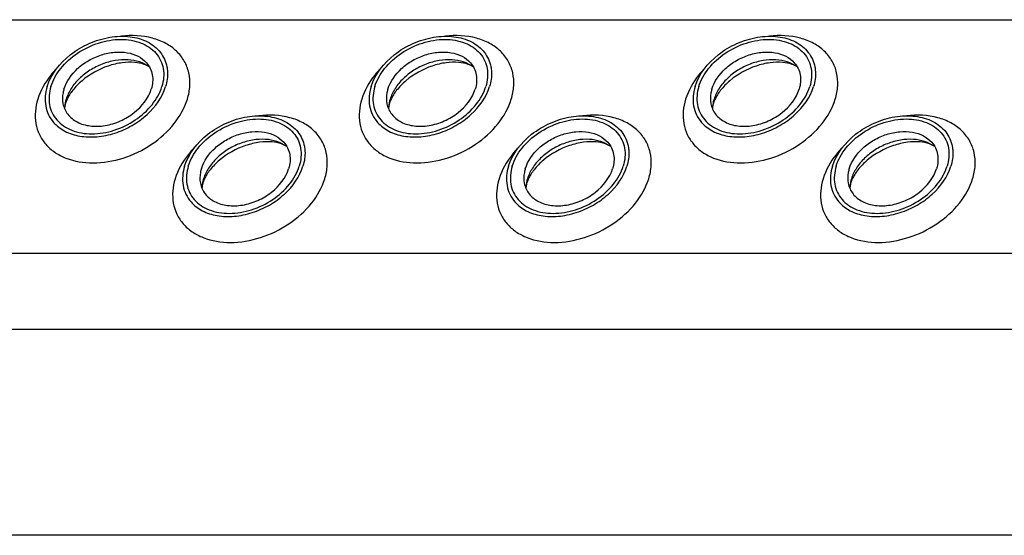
# Model space of a CAD drawing. Header units: millimetres. Extents: x 0 to 2100, y 0 to 2970.
# Tile 15 of 23: x 1478 to 1551, y 1367 to 1406. Entities that reach past the tile are written whole.
import ezdxf

# ---------------------------------------------------------------- set-up
doc = ezdxf.new("R2010")
doc.units = ezdxf.units.MM
doc.header["$LTSCALE"] = 193.6
doc.layers.get('0').update_dxf_attribs({"linetype": 'CONTINUOUS'})

msp = doc.modelspace()

# ---------------------------------------------------------------- linework, layer by layer
at = {"color": 9, "linetype": 'CONTINUOUS'}
for p, q in [((1361.634, 1405.561), (1632.602, 1405.561)), ((1370.091, 1388.327), (1641.059, 1388.327)), ((1372.849, 1382.708), (1643.817, 1382.708))]:
    msp.add_line(p, q, dxfattribs=at)
at = {"color": 7, "linetype": 'CONTINUOUS'}
msp.add_line((1651.29, 1367.478), (1380.323, 1367.478), dxfattribs=at)
for centre, radius, start, end in [((1484.303, 1398.88), 2.722, 162.7878, 168.47032), ((1508.233, 1398.88), 2.722, 162.7878, 168.47032), ((1532.163, 1398.88), 2.722, 162.7878, 168.47032), ((1484.172, 1398.909), 2.588, 168.51301, 169.25166), ((1508.102, 1398.909), 2.588, 168.51301, 169.25166), ((1532.032, 1398.909), 2.588, 168.51301, 169.25166), ((1494.453, 1393.005), 2.722, 162.7878, 168.47032), ((1518.383, 1393.005), 2.722, 162.7878, 168.47032), ((1542.312, 1393.005), 2.722, 162.7878, 168.47032), ((1494.322, 1393.034), 2.588, 168.51301, 169.25166), ((1518.252, 1393.034), 2.588, 168.51301, 169.25166), ((1542.181, 1393.034), 2.588, 168.51301, 169.25166)]:
    msp.add_arc(centre, radius, start, end, dxfattribs=at)
for points, knots in [([(1480.3, 1400.618), (1480.586, 1401.544), (1481.603, 1402.811), (1483.359, 1403.856), (1484.878, 1404.324), (1486.38, 1404.382), (1487.716, 1404.014), (1488.731, 1403.224), (1489.074, 1402.466), (1489.149, 1402.084)], [0, 0, 0, 0, 0.256023, 0.397887, 0.538537, 0.670709, 0.789982, 0.897281, 1, 1, 1, 1]), ([(1480.576, 1400.618), (1480.725, 1401.101), (1481.268, 1402.052), (1482.51, 1403.16), (1484.056, 1403.909), (1485.695, 1404.19), (1487.215, 1403.959), (1488.226, 1403.299), (1488.707, 1402.567), (1488.973, 1401.731), (1488.905, 1401.044), (1488.773, 1400.618)], [0, 0, 0, 0, 0.126005, 0.265198, 0.409334, 0.548109, 0.673462, 0.783988, 0.836431, 0.88895, 1, 1, 1, 1]), ([(1504.229, 1400.618), (1504.516, 1401.544), (1505.533, 1402.811), (1507.289, 1403.856), (1508.807, 1404.324), (1510.31, 1404.382), (1511.646, 1404.014), (1512.661, 1403.224), (1513.004, 1402.466), (1513.079, 1402.084)], [0, 0, 0, 0, 0.256023, 0.397887, 0.538537, 0.670709, 0.789982, 0.897281, 1, 1, 1, 1]), ([(1504.506, 1400.618), (1504.655, 1401.101), (1505.198, 1402.052), (1506.44, 1403.16), (1507.986, 1403.909), (1509.625, 1404.19), (1511.144, 1403.959), (1512.156, 1403.299), (1512.637, 1402.567), (1512.903, 1401.731), (1512.835, 1401.044), (1512.703, 1400.618)], [0, 0, 0, 0, 0.126005, 0.265198, 0.409334, 0.548109, 0.673462, 0.783988, 0.836431, 0.88895, 1, 1, 1, 1]), ([(1528.159, 1400.618), (1528.446, 1401.544), (1529.463, 1402.811), (1531.219, 1403.856), (1532.737, 1404.324), (1534.239, 1404.382), (1535.576, 1404.014), (1536.591, 1403.224), (1536.934, 1402.466), (1537.008, 1402.084)], [0, 0, 0, 0, 0.256023, 0.397887, 0.538537, 0.670709, 0.789982, 0.897281, 1, 1, 1, 1]), ([(1528.436, 1400.618), (1528.585, 1401.101), (1529.128, 1402.052), (1530.37, 1403.16), (1531.915, 1403.909), (1533.555, 1404.19), (1535.074, 1403.959), (1536.086, 1403.299), (1536.567, 1402.567), (1536.833, 1401.731), (1536.765, 1401.044), (1536.633, 1400.618)], [0, 0, 0, 0, 0.126005, 0.265198, 0.409334, 0.548109, 0.673462, 0.783988, 0.836431, 0.88895, 1, 1, 1, 1]), ([(1481.542, 1400.432), (1481.722, 1401.013), (1482.309, 1401.825), (1483.353, 1402.579), (1484.284, 1402.992), (1485.254, 1403.195), (1486.19, 1403.168), (1487.016, 1402.911), (1487.462, 1402.577), (1487.633, 1402.383)], [0, 0, 0, 0, 0.246125, 0.38243, 0.520512, 0.654784, 0.780538, 0.895274, 1, 1, 1, 1]), ([(1505.472, 1400.432), (1505.652, 1401.013), (1506.239, 1401.825), (1507.283, 1402.579), (1508.214, 1402.992), (1509.184, 1403.195), (1510.12, 1403.168), (1510.946, 1402.911), (1511.392, 1402.577), (1511.563, 1402.383)], [0, 0, 0, 0, 0.246125, 0.38243, 0.520512, 0.654784, 0.780538, 0.895274, 1, 1, 1, 1]), ([(1529.402, 1400.432), (1529.582, 1401.013), (1530.168, 1401.825), (1531.213, 1402.579), (1532.144, 1402.992), (1533.114, 1403.195), (1534.05, 1403.168), (1534.876, 1402.911), (1535.322, 1402.577), (1535.493, 1402.383)], [0, 0, 0, 0, 0.246125, 0.38243, 0.520512, 0.654784, 0.780538, 0.895274, 1, 1, 1, 1]), ([(1487.859, 1402.059), (1487.414, 1402.392), (1486.514, 1402.652), (1485.309, 1402.574), (1484.347, 1402.308), (1483.445, 1401.853), (1482.663, 1401.241), (1482.057, 1400.516), (1481.789, 1399.963), (1481.703, 1399.686)], [0, 0, 0, 0, 0.223873, 0.351612, 0.485909, 0.622361, 0.75614, 0.882948, 1, 1, 1, 1]), ([(1487.859, 1402.059), (1487.741, 1402.147), (1487.388, 1402.314), (1486.702, 1402.442), (1485.795, 1402.407), (1484.427, 1402.078), (1483.145, 1401.369), (1482.199, 1400.414), (1481.872, 1399.903), (1481.762, 1399.658)], [0, 0, 0, 0, 0.061788, 0.160605, 0.290161, 0.439176, 0.748377, 0.887348, 1, 1, 1, 1]), ([(1487.633, 1402.383), (1487.744, 1402.258), (1487.933, 1401.976), (1488.147, 1401.315), (1488.094, 1400.769), (1487.99, 1400.432)], [0, 0, 0, 0, 0.242965, 0.486066, 1, 1, 1, 1]), ([(1511.789, 1402.059), (1511.343, 1402.392), (1510.444, 1402.652), (1509.239, 1402.574), (1508.277, 1402.308), (1507.375, 1401.853), (1506.592, 1401.241), (1505.987, 1400.516), (1505.719, 1399.963), (1505.633, 1399.686)], [0, 0, 0, 0, 0.223873, 0.351612, 0.485909, 0.622361, 0.75614, 0.882948, 1, 1, 1, 1]), ([(1511.789, 1402.059), (1511.671, 1402.147), (1511.318, 1402.314), (1510.632, 1402.442), (1509.725, 1402.407), (1508.357, 1402.078), (1507.075, 1401.369), (1506.129, 1400.414), (1505.802, 1399.903), (1505.692, 1399.658)], [0, 0, 0, 0, 0.061788, 0.160605, 0.290161, 0.439176, 0.748377, 0.887348, 1, 1, 1, 1]), ([(1511.563, 1402.383), (1511.674, 1402.258), (1511.863, 1401.976), (1512.077, 1401.315), (1512.024, 1400.769), (1511.92, 1400.432)], [0, 0, 0, 0, 0.242965, 0.486066, 1, 1, 1, 1]), ([(1535.718, 1402.059), (1535.273, 1402.392), (1534.374, 1402.652), (1533.168, 1402.574), (1532.207, 1402.308), (1531.305, 1401.853), (1530.522, 1401.241), (1529.917, 1400.516), (1529.649, 1399.963), (1529.563, 1399.686)], [0, 0, 0, 0, 0.223873, 0.351612, 0.485909, 0.622361, 0.75614, 0.882948, 1, 1, 1, 1]), ([(1535.718, 1402.059), (1535.6, 1402.147), (1535.248, 1402.314), (1534.562, 1402.442), (1533.655, 1402.407), (1532.286, 1402.078), (1531.005, 1401.369), (1530.059, 1400.414), (1529.732, 1399.903), (1529.621, 1399.658)], [0, 0, 0, 0, 0.061788, 0.160605, 0.290161, 0.439176, 0.748377, 0.887348, 1, 1, 1, 1]), ([(1535.493, 1402.383), (1535.604, 1402.258), (1535.793, 1401.976), (1536.007, 1401.315), (1535.954, 1400.769), (1535.85, 1400.432)], [0, 0, 0, 0, 0.242965, 0.486066, 1, 1, 1, 1]), ([(1489.149, 1402.084), (1489.171, 1401.968), (1489.233, 1401.478), (1489.16, 1400.976), (1489.05, 1400.618)], [0, 0, 0, 0, 0.240827, 1, 1, 1, 1]), ([(1513.079, 1402.084), (1513.101, 1401.968), (1513.163, 1401.478), (1513.09, 1400.976), (1512.98, 1400.618)], [0, 0, 0, 0, 0.240827, 1, 1, 1, 1]), ([(1537.008, 1402.084), (1537.031, 1401.968), (1537.093, 1401.478), (1537.02, 1400.976), (1536.909, 1400.618)], [0, 0, 0, 0, 0.240827, 1, 1, 1, 1]), ([(1480.3, 1400.618), (1480.158, 1400.161), (1480.086, 1399.423), (1480.374, 1398.528), (1480.628, 1398.146), (1480.777, 1397.976)], [0, 0, 0, 0, 0.513998, 0.757111, 1, 1, 1, 1]), ([(1480.576, 1400.618), (1480.444, 1400.192), (1480.376, 1399.505), (1480.642, 1398.669), (1481.123, 1397.937), (1482.135, 1397.277), (1483.654, 1397.046), (1485.294, 1397.327), (1486.839, 1398.076), (1488.081, 1399.185), (1488.624, 1400.135), (1488.773, 1400.618)], [0, 0, 0, 0, 0.11105, 0.163569, 0.216012, 0.326538, 0.451891, 0.590666, 0.734802, 0.873995, 1, 1, 1, 1]), ([(1480.777, 1397.976), (1481.009, 1397.712), (1481.613, 1397.257), (1482.734, 1396.905), (1484.004, 1396.868), (1485.323, 1397.141), (1486.588, 1397.702), (1488.008, 1398.725), (1488.806, 1399.829), (1489.05, 1400.618)], [0, 0, 0, 0, 0.104679, 0.219356, 0.345073, 0.479342, 0.617452, 0.753801, 1, 1, 1, 1]), ([(1481.542, 1400.432), (1481.514, 1400.341), (1481.426, 1399.992), (1481.418, 1399.619), (1481.468, 1399.358)], [0, 0, 0, 0, 0.262254, 1, 1, 1, 1]), ([(1481.468, 1399.358), (1481.522, 1399.076), (1481.773, 1398.517), (1482.52, 1397.932), (1483.504, 1397.658), (1484.612, 1397.7), (1485.732, 1398.044), (1487.028, 1398.814), (1487.779, 1399.748), (1487.99, 1400.432)], [0, 0, 0, 0, 0.102742, 0.21, 0.32922, 0.461363, 0.602021, 0.743916, 1, 1, 1, 1]), ([(1504.229, 1400.618), (1504.088, 1400.161), (1504.016, 1399.423), (1504.304, 1398.528), (1504.558, 1398.146), (1504.707, 1397.976)], [0, 0, 0, 0, 0.513998, 0.757111, 1, 1, 1, 1]), ([(1504.506, 1400.618), (1504.374, 1400.192), (1504.306, 1399.505), (1504.572, 1398.669), (1505.053, 1397.937), (1506.064, 1397.277), (1507.584, 1397.046), (1509.223, 1397.327), (1510.769, 1398.076), (1512.011, 1399.185), (1512.554, 1400.135), (1512.703, 1400.618)], [0, 0, 0, 0, 0.11105, 0.163569, 0.216012, 0.326538, 0.451891, 0.590666, 0.734802, 0.873995, 1, 1, 1, 1]), ([(1504.707, 1397.976), (1504.939, 1397.712), (1505.543, 1397.257), (1506.664, 1396.905), (1507.934, 1396.868), (1509.253, 1397.141), (1510.518, 1397.702), (1511.938, 1398.725), (1512.736, 1399.829), (1512.98, 1400.618)], [0, 0, 0, 0, 0.104679, 0.219356, 0.345073, 0.479342, 0.617452, 0.753801, 1, 1, 1, 1]), ([(1505.472, 1400.432), (1505.444, 1400.341), (1505.356, 1399.992), (1505.348, 1399.619), (1505.398, 1399.358)], [0, 0, 0, 0, 0.262254, 1, 1, 1, 1]), ([(1505.398, 1399.358), (1505.452, 1399.076), (1505.703, 1398.517), (1506.45, 1397.932), (1507.434, 1397.658), (1508.542, 1397.7), (1509.662, 1398.044), (1510.958, 1398.814), (1511.709, 1399.748), (1511.92, 1400.432)], [0, 0, 0, 0, 0.102742, 0.21, 0.32922, 0.461363, 0.602021, 0.743916, 1, 1, 1, 1]), ([(1528.159, 1400.618), (1528.018, 1400.161), (1527.946, 1399.423), (1528.234, 1398.528), (1528.488, 1398.146), (1528.637, 1397.976)], [0, 0, 0, 0, 0.513998, 0.757111, 1, 1, 1, 1]), ([(1528.436, 1400.618), (1528.304, 1400.192), (1528.235, 1399.505), (1528.502, 1398.669), (1528.982, 1397.937), (1529.994, 1397.277), (1531.514, 1397.046), (1533.153, 1397.327), (1534.699, 1398.076), (1535.941, 1399.185), (1536.484, 1400.135), (1536.633, 1400.618)], [0, 0, 0, 0, 0.11105, 0.163569, 0.216012, 0.326538, 0.451891, 0.590666, 0.734802, 0.873995, 1, 1, 1, 1]), ([(1528.637, 1397.976), (1528.869, 1397.712), (1529.473, 1397.257), (1530.594, 1396.905), (1531.864, 1396.868), (1533.183, 1397.141), (1534.447, 1397.702), (1535.868, 1398.725), (1536.665, 1399.829), (1536.909, 1400.618)], [0, 0, 0, 0, 0.104679, 0.219356, 0.345073, 0.479342, 0.617452, 0.753801, 1, 1, 1, 1]), ([(1529.402, 1400.432), (1529.374, 1400.341), (1529.286, 1399.992), (1529.278, 1399.619), (1529.328, 1399.358)], [0, 0, 0, 0, 0.262254, 1, 1, 1, 1]), ([(1529.328, 1399.358), (1529.382, 1399.076), (1529.633, 1398.517), (1530.38, 1397.932), (1531.364, 1397.658), (1532.472, 1397.7), (1533.592, 1398.044), (1534.888, 1398.814), (1535.638, 1399.748), (1535.85, 1400.432)], [0, 0, 0, 0, 0.102742, 0.21, 0.32922, 0.461363, 0.602021, 0.743916, 1, 1, 1, 1]), ([(1481.762, 1399.658), (1481.751, 1399.634), (1481.713, 1399.546), (1481.679, 1399.455), (1481.658, 1399.388)], [0, 0, 0, 0, 0.268631, 1, 1, 1, 1]), ([(1505.692, 1399.658), (1505.681, 1399.634), (1505.642, 1399.546), (1505.609, 1399.455), (1505.588, 1399.388)], [0, 0, 0, 0, 0.268631, 1, 1, 1, 1]), ([(1529.621, 1399.658), (1529.611, 1399.634), (1529.572, 1399.546), (1529.539, 1399.455), (1529.518, 1399.388)], [0, 0, 0, 0, 0.268631, 1, 1, 1, 1]), ([(1481.658, 1399.388), (1481.646, 1399.347), (1481.61, 1399.215), (1481.588, 1399.077), (1481.587, 1398.981)], [0, 0, 0, 0, 0.304395, 1, 1, 1, 1]), ([(1505.588, 1399.388), (1505.576, 1399.347), (1505.539, 1399.215), (1505.518, 1399.077), (1505.517, 1398.981)], [0, 0, 0, 0, 0.304395, 1, 1, 1, 1]), ([(1529.518, 1399.388), (1529.506, 1399.347), (1529.469, 1399.215), (1529.448, 1399.077), (1529.447, 1398.981)], [0, 0, 0, 0, 0.304395, 1, 1, 1, 1]), ([(1490.449, 1394.743), (1490.735, 1395.669), (1491.752, 1396.936), (1493.508, 1397.981), (1495.027, 1398.449), (1496.529, 1398.507), (1497.865, 1398.139), (1498.88, 1397.349), (1499.224, 1396.591), (1499.298, 1396.209)], [0, 0, 0, 0, 0.256023, 0.397887, 0.538537, 0.670709, 0.789982, 0.897281, 1, 1, 1, 1]), ([(1490.725, 1394.743), (1490.875, 1395.227), (1491.417, 1396.177), (1492.66, 1397.285), (1494.205, 1398.034), (1495.844, 1398.315), (1497.364, 1398.084), (1498.376, 1397.424), (1498.857, 1396.692), (1499.123, 1395.856), (1499.054, 1395.169), (1498.923, 1394.743)], [0, 0, 0, 0, 0.126005, 0.265198, 0.409334, 0.548109, 0.673462, 0.783988, 0.836431, 0.88895, 1, 1, 1, 1]), ([(1514.379, 1394.743), (1514.665, 1395.669), (1515.682, 1396.936), (1517.438, 1397.981), (1518.957, 1398.449), (1520.459, 1398.507), (1521.795, 1398.139), (1522.81, 1397.349), (1523.154, 1396.591), (1523.228, 1396.209)], [0, 0, 0, 0, 0.256023, 0.397887, 0.538537, 0.670709, 0.789982, 0.897281, 1, 1, 1, 1]), ([(1514.655, 1394.743), (1514.805, 1395.227), (1515.347, 1396.177), (1516.59, 1397.285), (1518.135, 1398.034), (1519.774, 1398.315), (1521.294, 1398.084), (1522.306, 1397.424), (1522.787, 1396.692), (1523.053, 1395.856), (1522.984, 1395.169), (1522.853, 1394.743)], [0, 0, 0, 0, 0.126005, 0.265198, 0.409334, 0.548109, 0.673462, 0.783988, 0.836431, 0.88895, 1, 1, 1, 1]), ([(1538.309, 1394.743), (1538.595, 1395.669), (1539.612, 1396.936), (1541.368, 1397.981), (1542.887, 1398.449), (1544.389, 1398.507), (1545.725, 1398.139), (1546.74, 1397.349), (1547.083, 1396.591), (1547.158, 1396.209)], [0, 0, 0, 0, 0.256023, 0.397887, 0.538537, 0.670709, 0.789982, 0.897281, 1, 1, 1, 1]), ([(1538.585, 1394.743), (1538.734, 1395.227), (1539.277, 1396.177), (1540.519, 1397.285), (1542.065, 1398.034), (1543.704, 1398.315), (1545.224, 1398.084), (1546.236, 1397.424), (1546.717, 1396.692), (1546.983, 1395.856), (1546.914, 1395.169), (1546.782, 1394.743)], [0, 0, 0, 0, 0.126005, 0.265198, 0.409334, 0.548109, 0.673462, 0.783988, 0.836431, 0.88895, 1, 1, 1, 1]), ([(1491.692, 1394.557), (1491.871, 1395.138), (1492.458, 1395.95), (1493.503, 1396.704), (1494.433, 1397.118), (1495.404, 1397.32), (1496.339, 1397.294), (1497.165, 1397.036), (1497.611, 1396.702), (1497.783, 1396.508)], [0, 0, 0, 0, 0.246125, 0.38243, 0.520512, 0.654784, 0.780538, 0.895274, 1, 1, 1, 1]), ([(1515.622, 1394.557), (1515.801, 1395.138), (1516.388, 1395.95), (1517.433, 1396.704), (1518.363, 1397.118), (1519.334, 1397.32), (1520.269, 1397.294), (1521.095, 1397.036), (1521.541, 1396.702), (1521.712, 1396.508)], [0, 0, 0, 0, 0.246125, 0.38243, 0.520512, 0.654784, 0.780538, 0.895274, 1, 1, 1, 1]), ([(1539.552, 1394.557), (1539.731, 1395.138), (1540.318, 1395.95), (1541.363, 1396.704), (1542.293, 1397.118), (1543.264, 1397.32), (1544.199, 1397.294), (1545.025, 1397.036), (1545.471, 1396.702), (1545.642, 1396.508)], [0, 0, 0, 0, 0.246125, 0.38243, 0.520512, 0.654784, 0.780538, 0.895274, 1, 1, 1, 1]), ([(1498.008, 1396.184), (1497.563, 1396.517), (1496.664, 1396.777), (1495.458, 1396.699), (1494.496, 1396.433), (1493.594, 1395.978), (1492.812, 1395.366), (1492.206, 1394.641), (1491.938, 1394.088), (1491.852, 1393.811)], [0, 0, 0, 0, 0.223873, 0.351612, 0.485909, 0.622361, 0.75614, 0.882948, 1, 1, 1, 1]), ([(1498.008, 1396.184), (1497.89, 1396.272), (1497.538, 1396.439), (1496.852, 1396.567), (1495.945, 1396.532), (1494.576, 1396.203), (1493.294, 1395.494), (1492.349, 1394.539), (1492.022, 1394.028), (1491.911, 1393.783)], [0, 0, 0, 0, 0.061788, 0.160605, 0.290161, 0.439176, 0.748377, 0.887348, 1, 1, 1, 1]), ([(1521.938, 1396.184), (1521.493, 1396.517), (1520.594, 1396.777), (1519.388, 1396.699), (1518.426, 1396.433), (1517.524, 1395.978), (1516.742, 1395.366), (1516.136, 1394.641), (1515.868, 1394.088), (1515.782, 1393.811)], [0, 0, 0, 0, 0.223873, 0.351612, 0.485909, 0.622361, 0.75614, 0.882948, 1, 1, 1, 1]), ([(1521.938, 1396.184), (1521.82, 1396.272), (1521.468, 1396.439), (1520.782, 1396.567), (1519.875, 1396.532), (1518.506, 1396.203), (1517.224, 1395.494), (1516.279, 1394.539), (1515.952, 1394.028), (1515.841, 1393.783)], [0, 0, 0, 0, 0.061788, 0.160605, 0.290161, 0.439176, 0.748377, 0.887348, 1, 1, 1, 1]), ([(1545.868, 1396.184), (1545.423, 1396.517), (1544.524, 1396.777), (1543.318, 1396.699), (1542.356, 1396.433), (1541.454, 1395.978), (1540.672, 1395.366), (1540.066, 1394.641), (1539.798, 1394.088), (1539.712, 1393.811)], [0, 0, 0, 0, 0.223873, 0.351612, 0.485909, 0.622361, 0.75614, 0.882948, 1, 1, 1, 1]), ([(1545.868, 1396.184), (1545.75, 1396.272), (1545.398, 1396.439), (1544.712, 1396.567), (1543.805, 1396.532), (1542.436, 1396.203), (1541.154, 1395.494), (1540.209, 1394.539), (1539.881, 1394.028), (1539.771, 1393.783)], [0, 0, 0, 0, 0.061788, 0.160605, 0.290161, 0.439176, 0.748377, 0.887348, 1, 1, 1, 1]), ([(1497.783, 1396.508), (1497.893, 1396.383), (1498.082, 1396.101), (1498.297, 1395.44), (1498.244, 1394.894), (1498.139, 1394.557)], [0, 0, 0, 0, 0.242965, 0.486066, 1, 1, 1, 1]), ([(1499.298, 1396.209), (1499.321, 1396.093), (1499.382, 1395.603), (1499.31, 1395.101), (1499.199, 1394.743)], [0, 0, 0, 0, 0.240827, 1, 1, 1, 1]), ([(1521.712, 1396.508), (1521.823, 1396.383), (1522.012, 1396.101), (1522.227, 1395.44), (1522.174, 1394.894), (1522.069, 1394.557)], [0, 0, 0, 0, 0.242965, 0.486066, 1, 1, 1, 1]), ([(1523.228, 1396.209), (1523.251, 1396.093), (1523.312, 1395.603), (1523.239, 1395.101), (1523.129, 1394.743)], [0, 0, 0, 0, 0.240827, 1, 1, 1, 1]), ([(1545.642, 1396.508), (1545.753, 1396.383), (1545.942, 1396.101), (1546.157, 1395.44), (1546.103, 1394.894), (1545.999, 1394.557)], [0, 0, 0, 0, 0.242965, 0.486066, 1, 1, 1, 1]), ([(1547.158, 1396.209), (1547.181, 1396.093), (1547.242, 1395.603), (1547.169, 1395.101), (1547.059, 1394.743)], [0, 0, 0, 0, 0.240827, 1, 1, 1, 1]), ([(1490.449, 1394.743), (1490.308, 1394.286), (1490.235, 1393.548), (1490.523, 1392.653), (1490.778, 1392.271), (1490.927, 1392.101)], [0, 0, 0, 0, 0.513998, 0.757111, 1, 1, 1, 1]), ([(1490.725, 1394.743), (1490.594, 1394.317), (1490.525, 1393.63), (1490.791, 1392.794), (1491.272, 1392.062), (1492.284, 1391.402), (1493.804, 1391.172), (1495.443, 1391.452), (1496.988, 1392.201), (1498.231, 1393.31), (1498.773, 1394.26), (1498.923, 1394.743)], [0, 0, 0, 0, 0.11105, 0.163569, 0.216012, 0.326538, 0.451891, 0.590666, 0.734802, 0.873995, 1, 1, 1, 1]), ([(1490.927, 1392.101), (1491.158, 1391.837), (1491.762, 1391.382), (1492.883, 1391.03), (1494.154, 1390.993), (1495.472, 1391.266), (1496.737, 1391.827), (1498.157, 1392.85), (1498.955, 1393.954), (1499.199, 1394.743)], [0, 0, 0, 0, 0.104679, 0.219356, 0.345073, 0.479342, 0.617452, 0.753801, 1, 1, 1, 1]), ([(1491.692, 1394.557), (1491.664, 1394.466), (1491.575, 1394.117), (1491.567, 1393.744), (1491.618, 1393.483)], [0, 0, 0, 0, 0.262254, 1, 1, 1, 1]), ([(1491.618, 1393.483), (1491.671, 1393.201), (1491.923, 1392.642), (1492.669, 1392.057), (1493.654, 1391.783), (1494.762, 1391.825), (1495.882, 1392.169), (1497.177, 1392.939), (1497.928, 1393.873), (1498.139, 1394.557)], [0, 0, 0, 0, 0.102742, 0.21, 0.32922, 0.461363, 0.602021, 0.743916, 1, 1, 1, 1]), ([(1514.379, 1394.743), (1514.238, 1394.286), (1514.165, 1393.548), (1514.453, 1392.653), (1514.708, 1392.271), (1514.857, 1392.101)], [0, 0, 0, 0, 0.513998, 0.757111, 1, 1, 1, 1]), ([(1514.655, 1394.743), (1514.524, 1394.317), (1514.455, 1393.63), (1514.721, 1392.794), (1515.202, 1392.062), (1516.214, 1391.402), (1517.734, 1391.172), (1519.373, 1391.452), (1520.918, 1392.201), (1522.161, 1393.31), (1522.703, 1394.26), (1522.853, 1394.743)], [0, 0, 0, 0, 0.11105, 0.163569, 0.216012, 0.326538, 0.451891, 0.590666, 0.734802, 0.873995, 1, 1, 1, 1]), ([(1514.857, 1392.101), (1515.088, 1391.837), (1515.692, 1391.382), (1516.813, 1391.03), (1518.084, 1390.993), (1519.402, 1391.266), (1520.667, 1391.827), (1522.087, 1392.85), (1522.885, 1393.954), (1523.129, 1394.743)], [0, 0, 0, 0, 0.104679, 0.219356, 0.345073, 0.479342, 0.617452, 0.753801, 1, 1, 1, 1]), ([(1515.622, 1394.557), (1515.594, 1394.466), (1515.505, 1394.117), (1515.497, 1393.744), (1515.547, 1393.483)], [0, 0, 0, 0, 0.262254, 1, 1, 1, 1]), ([(1515.547, 1393.483), (1515.601, 1393.201), (1515.852, 1392.642), (1516.599, 1392.057), (1517.584, 1391.783), (1518.691, 1391.825), (1519.812, 1392.169), (1521.107, 1392.939), (1521.858, 1393.873), (1522.069, 1394.557)], [0, 0, 0, 0, 0.102742, 0.21, 0.32922, 0.461363, 0.602021, 0.743916, 1, 1, 1, 1]), ([(1538.309, 1394.743), (1538.168, 1394.286), (1538.095, 1393.548), (1538.383, 1392.653), (1538.638, 1392.271), (1538.786, 1392.101)], [0, 0, 0, 0, 0.513998, 0.757111, 1, 1, 1, 1]), ([(1538.585, 1394.743), (1538.453, 1394.317), (1538.385, 1393.63), (1538.651, 1392.794), (1539.132, 1392.062), (1540.144, 1391.402), (1541.663, 1391.172), (1543.303, 1391.452), (1544.848, 1392.201), (1546.091, 1393.31), (1546.633, 1394.26), (1546.782, 1394.743)], [0, 0, 0, 0, 0.11105, 0.163569, 0.216012, 0.326538, 0.451891, 0.590666, 0.734802, 0.873995, 1, 1, 1, 1]), ([(1538.786, 1392.101), (1539.018, 1391.837), (1539.622, 1391.382), (1540.743, 1391.03), (1542.014, 1390.993), (1543.332, 1391.266), (1544.597, 1391.827), (1546.017, 1392.85), (1546.815, 1393.954), (1547.059, 1394.743)], [0, 0, 0, 0, 0.104679, 0.219356, 0.345073, 0.479342, 0.617452, 0.753801, 1, 1, 1, 1]), ([(1539.552, 1394.557), (1539.524, 1394.466), (1539.435, 1394.117), (1539.427, 1393.744), (1539.477, 1393.483)], [0, 0, 0, 0, 0.262254, 1, 1, 1, 1]), ([(1539.477, 1393.483), (1539.531, 1393.201), (1539.782, 1392.642), (1540.529, 1392.057), (1541.514, 1391.783), (1542.621, 1391.825), (1543.742, 1392.169), (1545.037, 1392.939), (1545.788, 1393.873), (1545.999, 1394.557)], [0, 0, 0, 0, 0.102742, 0.21, 0.32922, 0.461363, 0.602021, 0.743916, 1, 1, 1, 1]), ([(1491.911, 1393.783), (1491.9, 1393.759), (1491.862, 1393.671), (1491.829, 1393.58), (1491.808, 1393.513)], [0, 0, 0, 0, 0.268631, 1, 1, 1, 1]), ([(1515.841, 1393.783), (1515.83, 1393.759), (1515.792, 1393.671), (1515.759, 1393.58), (1515.738, 1393.513)], [0, 0, 0, 0, 0.268631, 1, 1, 1, 1]), ([(1539.771, 1393.783), (1539.76, 1393.759), (1539.722, 1393.671), (1539.688, 1393.58), (1539.668, 1393.513)], [0, 0, 0, 0, 0.268631, 1, 1, 1, 1]), ([(1491.808, 1393.513), (1491.795, 1393.472), (1491.759, 1393.34), (1491.738, 1393.202), (1491.736, 1393.106)], [0, 0, 0, 0, 0.304395, 1, 1, 1, 1]), ([(1515.738, 1393.513), (1515.725, 1393.472), (1515.689, 1393.34), (1515.668, 1393.202), (1515.666, 1393.106)], [0, 0, 0, 0, 0.304395, 1, 1, 1, 1]), ([(1539.668, 1393.513), (1539.655, 1393.472), (1539.619, 1393.34), (1539.598, 1393.202), (1539.596, 1393.106)], [0, 0, 0, 0, 0.304395, 1, 1, 1, 1])]:
    msp.add_open_spline(points, degree=3, knots=knots, dxfattribs=at)
at = {"color": 9, "linetype": 'CONTINUOUS'}
for points, knots in [([(1490.659, 1399.686), (1490.758, 1400.009), (1490.884, 1400.662), (1490.81, 1401.637), (1490.467, 1402.527), (1489.871, 1403.279), (1489.058, 1403.858), (1487.703, 1404.382), (1486.551, 1404.428), (1485.789, 1404.338)], [0, 0, 0, 0, 0.124427, 0.241633, 0.355221, 0.4698, 0.589692, 0.717812, 1, 1, 1, 1]), ([(1514.588, 1399.686), (1514.688, 1400.009), (1514.813, 1400.662), (1514.74, 1401.637), (1514.397, 1402.527), (1513.801, 1403.279), (1512.987, 1403.858), (1511.632, 1404.382), (1510.481, 1404.428), (1509.719, 1404.338)], [0, 0, 0, 0, 0.124427, 0.241633, 0.355221, 0.4698, 0.589692, 0.717812, 1, 1, 1, 1]), ([(1538.518, 1399.686), (1538.618, 1400.009), (1538.743, 1400.662), (1538.67, 1401.637), (1538.327, 1402.527), (1537.731, 1403.279), (1536.917, 1403.858), (1535.562, 1404.382), (1534.411, 1404.428), (1533.649, 1404.338)], [0, 0, 0, 0, 0.124427, 0.241633, 0.355221, 0.4698, 0.589692, 0.717812, 1, 1, 1, 1]), ([(1481.046, 1402.009), (1480.876, 1401.835), (1480.27, 1401.15), (1479.805, 1400.329), (1479.606, 1399.686)], [0, 0, 0, 0, 0.264819, 1, 1, 1, 1]), ([(1504.976, 1402.009), (1504.806, 1401.835), (1504.2, 1401.15), (1503.734, 1400.329), (1503.536, 1399.686)], [0, 0, 0, 0, 0.264819, 1, 1, 1, 1]), ([(1528.906, 1402.009), (1528.736, 1401.835), (1528.13, 1401.15), (1527.664, 1400.329), (1527.466, 1399.686)], [0, 0, 0, 0, 0.264819, 1, 1, 1, 1]), ([(1479.606, 1399.686), (1479.428, 1399.111), (1479.336, 1398.185), (1479.694, 1397.058), (1480.174, 1396.33), (1480.848, 1395.738), (1481.994, 1395.142), (1483.758, 1394.868), (1485.966, 1395.249), (1488.051, 1396.258), (1489.725, 1397.753), (1490.457, 1399.034), (1490.659, 1399.686)], [0, 0, 0, 0, 0.110961, 0.163438, 0.215838, 0.269928, 0.32708, 0.452332, 0.590995, 0.735015, 0.874096, 1, 1, 1, 1]), ([(1503.536, 1399.686), (1503.358, 1399.111), (1503.266, 1398.185), (1503.624, 1397.058), (1504.104, 1396.33), (1504.777, 1395.738), (1505.924, 1395.142), (1507.688, 1394.868), (1509.896, 1395.249), (1511.98, 1396.258), (1513.655, 1397.753), (1514.387, 1399.034), (1514.588, 1399.686)], [0, 0, 0, 0, 0.110961, 0.163438, 0.215838, 0.269928, 0.32708, 0.452332, 0.590995, 0.735015, 0.874096, 1, 1, 1, 1]), ([(1527.466, 1399.686), (1527.288, 1399.111), (1527.196, 1398.185), (1527.554, 1397.058), (1528.034, 1396.33), (1528.707, 1395.738), (1529.854, 1395.142), (1531.618, 1394.868), (1533.826, 1395.249), (1535.91, 1396.258), (1537.585, 1397.753), (1538.317, 1399.034), (1538.518, 1399.686)], [0, 0, 0, 0, 0.110961, 0.163438, 0.215838, 0.269928, 0.32708, 0.452332, 0.590995, 0.735015, 0.874096, 1, 1, 1, 1]), ([(1500.808, 1393.811), (1500.908, 1394.134), (1501.033, 1394.787), (1500.96, 1395.762), (1500.617, 1396.652), (1500.02, 1397.404), (1499.207, 1397.983), (1497.852, 1398.507), (1496.7, 1398.553), (1495.938, 1398.463)], [0, 0, 0, 0, 0.124427, 0.241633, 0.355221, 0.4698, 0.589692, 0.717812, 1, 1, 1, 1]), ([(1524.738, 1393.811), (1524.838, 1394.134), (1524.963, 1394.787), (1524.89, 1395.762), (1524.546, 1396.652), (1523.95, 1397.404), (1523.137, 1397.983), (1521.782, 1398.507), (1520.63, 1398.553), (1519.868, 1398.463)], [0, 0, 0, 0, 0.124427, 0.241633, 0.355221, 0.4698, 0.589692, 0.717812, 1, 1, 1, 1]), ([(1548.668, 1393.811), (1548.768, 1394.134), (1548.893, 1394.787), (1548.819, 1395.762), (1548.476, 1396.652), (1547.88, 1397.404), (1547.067, 1397.983), (1545.712, 1398.507), (1544.56, 1398.553), (1543.798, 1398.463)], [0, 0, 0, 0, 0.124427, 0.241633, 0.355221, 0.4698, 0.589692, 0.717812, 1, 1, 1, 1]), ([(1491.195, 1396.134), (1491.026, 1395.96), (1490.42, 1395.275), (1489.954, 1394.454), (1489.755, 1393.811)], [0, 0, 0, 0, 0.264819, 1, 1, 1, 1]), ([(1515.125, 1396.134), (1514.956, 1395.96), (1514.35, 1395.275), (1513.884, 1394.454), (1513.685, 1393.811)], [0, 0, 0, 0, 0.264819, 1, 1, 1, 1]), ([(1539.055, 1396.134), (1538.886, 1395.96), (1538.279, 1395.275), (1537.814, 1394.454), (1537.615, 1393.811)], [0, 0, 0, 0, 0.264819, 1, 1, 1, 1]), ([(1489.755, 1393.811), (1489.578, 1393.236), (1489.485, 1392.31), (1489.844, 1391.183), (1490.324, 1390.455), (1490.997, 1389.863), (1492.143, 1389.267), (1493.908, 1388.993), (1496.116, 1389.375), (1498.2, 1390.383), (1499.875, 1391.878), (1500.607, 1393.159), (1500.808, 1393.811)], [0, 0, 0, 0, 0.110961, 0.163438, 0.215838, 0.269928, 0.32708, 0.452332, 0.590995, 0.735015, 0.874096, 1, 1, 1, 1]), ([(1513.685, 1393.811), (1513.508, 1393.236), (1513.415, 1392.31), (1513.774, 1391.183), (1514.254, 1390.455), (1514.927, 1389.863), (1516.073, 1389.267), (1517.838, 1388.993), (1520.045, 1389.375), (1522.13, 1390.383), (1523.805, 1391.878), (1524.536, 1393.159), (1524.738, 1393.811)], [0, 0, 0, 0, 0.110961, 0.163438, 0.215838, 0.269928, 0.32708, 0.452332, 0.590995, 0.735015, 0.874096, 1, 1, 1, 1]), ([(1537.615, 1393.811), (1537.437, 1393.236), (1537.345, 1392.31), (1537.704, 1391.183), (1538.183, 1390.455), (1538.857, 1389.863), (1540.003, 1389.267), (1541.768, 1388.993), (1543.975, 1389.375), (1546.06, 1390.383), (1547.735, 1391.878), (1548.466, 1393.159), (1548.668, 1393.811)], [0, 0, 0, 0, 0.110961, 0.163438, 0.215838, 0.269928, 0.32708, 0.452332, 0.590995, 0.735015, 0.874096, 1, 1, 1, 1])]:
    msp.add_open_spline(points, degree=3, knots=knots, dxfattribs=at)
at = {"color": 7, "linetype": 'CONTINUOUS'}
for points in [[(1481.63, 1399.392), (1481.604, 1399.256), (1481.589, 1399.119), (1481.587, 1398.981)], [(1505.559, 1399.392), (1505.534, 1399.256), (1505.519, 1399.119), (1505.517, 1398.981)], [(1529.489, 1399.392), (1529.464, 1399.256), (1529.449, 1399.119), (1529.447, 1398.981)], [(1491.779, 1393.517), (1491.753, 1393.381), (1491.738, 1393.244), (1491.736, 1393.106)], [(1515.709, 1393.517), (1515.683, 1393.381), (1515.668, 1393.244), (1515.666, 1393.106)], [(1539.639, 1393.517), (1539.613, 1393.381), (1539.598, 1393.244), (1539.596, 1393.106)]]:
    msp.add_open_spline(points, degree=3, dxfattribs=at)

doc.saveas('drawing.dxf')
